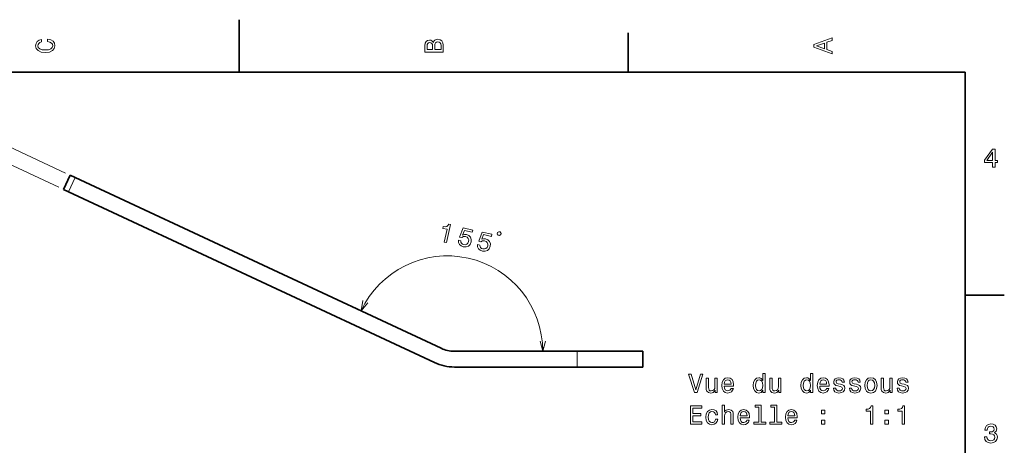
# Model space of a CAD drawing. Extents: x 0 to 527, y 0 to 210.
# Tile 7 of 8: x 107 to 294, y 129 to 210. Entities that reach past the tile are written whole.
import ezdxf

# ---------------------------------------------------------------- set-up
doc = ezdxf.new("R2010")
doc.units = 0

msp = doc.modelspace()

# ---------------------------------------------------------------- linework, layer by layer
at = {"color": 7, "lineweight": 35, "ltscale": 0.25}
msp.add_line((148.5, 200), (148.5, 210), dxfattribs=at)
at = {"color": 7, "lineweight": 35, "ltscale": 0.1875}
for p, q in [((222.699997, 200), (222.699997, 207.5)), ((287, 157.5), (294.5, 157.5))]:
    msp.add_line(p, q, dxfattribs=at)
at = {"color": 7, "lineweight": 35}
for p, q in [((287, 200), (10, 200)), ((287, 10), (287, 200)), ((187.025238, 147.362625), (117.169357, 179.936966)), ((185.757385, 144.643707), (115.901505, 177.218048)), ((189.560959, 146.800476), (212.989822, 146.800476)), ((189.560959, 143.800476), (212.989822, 143.800476))]:
    msp.add_line(p, q, dxfattribs=at)
at = {"color": 7, "lineweight": 13, "ltscale": 0.496788}
for p, q in [((115.356743, 180.782196), (97.347023, 189.180267)), ((114.088882, 178.063278), (96.07917, 186.461349))]:
    msp.add_line(p, q, dxfattribs=at)
at = {"color": 7, "lineweight": 35, "ltscale": 0.075}
for p, q in [((114.995193, 177.640656), (116.263046, 180.359589)), ((225.489822, 143.800476), (225.489822, 146.800476))]:
    msp.add_line(p, q, dxfattribs=at)
at = {"color": 7, "lineweight": 13, "ltscale": 0.075}
for p, q in [((115.901505, 177.218048), (117.169357, 179.936966)), ((212.989822, 143.800476), (212.989822, 146.800476))]:
    msp.add_line(p, q, dxfattribs=at)
at = {"color": 7, "lineweight": 35, "ltscale": 0.025}
for p, q in [((117.169357, 179.936966), (116.263046, 180.359589)), ((115.901505, 177.218048), (114.995193, 177.640656))]:
    msp.add_line(p, q, dxfattribs=at)
at = {"color": 7, "lineweight": 35, "ltscale": 0.3125}
for p, q in [((225.489822, 146.800476), (212.989822, 146.800476)), ((225.489822, 143.800476), (212.989822, 143.800476))]:
    msp.add_line(p, q, dxfattribs=at)
at = {"color": 7, "lineweight": 13}
for points in [[(111.93206, 205.817017), (112.35569, 205.716141), (112.658287, 205.549713), (112.844887, 205.317734), (112.905403, 205.045395), (112.814629, 204.71759), (112.54229, 204.460388), (112.098488, 204.28891), (111.483215, 204.233429), (110.872986, 204.28891), (110.424141, 204.455338), (110.151802, 204.71254), (110.055984, 205.045395), (110.106415, 205.287476), (110.247627, 205.494247), (110.474571, 205.655624), (110.787247, 205.766571), (110.787247, 206.245682), (110.308144, 206.094391), (109.94503, 205.832138), (109.718086, 205.474075), (109.637398, 205.045395), (109.763474, 204.510818), (110.116501, 204.10231), (110.696472, 203.840057), (111.483215, 203.749283), (112.269958, 203.840057), (112.84993, 204.10231), (113.208, 204.510818), (113.329041, 205.045395), (113.233215, 205.51442), (112.965927, 205.892654), (112.527161, 206.159943), (111.93206, 206.301163)], [(185.542007, 205.630417), (185.249496, 205.983429), (185.052811, 206.074219), (184.81073, 206.104477), (184.432495, 206.03891), (184.160156, 205.842224), (183.993729, 205.524506), (183.933212, 205.080704), (183.933212, 203.835022), (187.433212, 203.835022), (187.433212, 205.151306), (187.36261, 205.620331), (187.155838, 205.968307), (186.828018, 206.185165), (186.384216, 206.260818), (186.08667, 206.215424), (185.839554, 206.094391), (185.65799, 205.897705)], [(185.385666, 204.984879), (185.385666, 204.298996), (184.351807, 204.298996), (184.351807, 205.025223), (184.382065, 205.297562), (184.472839, 205.489197), (184.629181, 205.605194), (184.86116, 205.645538), (185.093155, 205.600143), (185.254532, 205.479111), (185.355408, 205.272339)], [(187.014618, 205.095825), (187.014618, 204.298996), (185.809296, 204.298996), (185.809296, 205.050446), (185.844589, 205.368164), (185.9505, 205.595108), (186.132065, 205.731277), (186.394302, 205.776657), (186.671692, 205.731277), (186.863327, 205.605194), (186.979324, 205.393372)], [(261.633209, 203.466858), (261.633209, 203.930847), (260.604401, 204.298996), (260.604401, 205.695969), (261.633209, 206.064133), (261.633209, 206.538193), (258.128174, 205.257217), (258.128174, 204.742798)], [(260.17572, 204.460388), (258.632477, 205), (260.17572, 205.539627)], [(292.277374, 181.916794), (292.731262, 181.916794), (292.731262, 182.784225), (293.23056, 182.784225), (293.23056, 183.187683), (292.731262, 183.187683), (292.731262, 185.341141), (292.272339, 185.341141), (290.739197, 183.228027), (290.739197, 182.784225), (292.277374, 182.784225)], [(291.162842, 183.187683), (292.277374, 184.756134), (292.277374, 183.187683)], [(187.611206, 167.615707), (188.059265, 167.516373), (188.82225, 170.958038), (188.487442, 171.032257), (188.33223, 170.751556), (188.110229, 170.588989), (187.813232, 170.530853), (187.430298, 170.574417), (187.352798, 170.224838), (188.150436, 170.048004)], [(190.323792, 167.949326), (190.342606, 167.521576), (190.514008, 167.152969), (190.824844, 166.877426), (191.261459, 166.703156), (191.778397, 166.681534), (192.220856, 166.836563), (192.552185, 167.166031), (192.754883, 167.637665), (192.77269, 168.11412), (192.616043, 168.52594), (192.298065, 168.839218), (191.839035, 169.028809), (191.45665, 169.05159), (191.135056, 168.952408), (191.477051, 169.842575), (192.973846, 169.510742), (193.063354, 169.91449), (191.236664, 170.319458), (190.564163, 168.567581), (190.958069, 168.480255), (191.294937, 168.648346), (191.677856, 168.651276), (191.980957, 168.527267), (192.187286, 168.316223), (192.286438, 168.041122), (192.271835, 167.718918), (192.148895, 167.420731), (191.937851, 167.214401), (191.66275, 167.11525), (191.340561, 167.129868), (191.08725, 167.222183), (190.910477, 167.380188), (190.802063, 167.590179), (190.781693, 167.847809)], [(193.971252, 167.140701), (193.990067, 166.712952), (194.161469, 166.344345), (194.472321, 166.068802), (194.90892, 165.894531), (195.425858, 165.87291), (195.868317, 166.027939), (196.199646, 166.357407), (196.402344, 166.829041), (196.420166, 167.305496), (196.263504, 167.717316), (195.945526, 168.030594), (195.486496, 168.220184), (195.104126, 168.242966), (194.782532, 168.143784), (195.124512, 169.033951), (196.621307, 168.702118), (196.710815, 169.105865), (194.884125, 169.510834), (194.211639, 167.758957), (194.60553, 167.671631), (194.942413, 167.839722), (195.325317, 167.842651), (195.628418, 167.718643), (195.834747, 167.507599), (195.933899, 167.232498), (195.919296, 166.910294), (195.796371, 166.612106), (195.585327, 166.405777), (195.310226, 166.306625), (194.988022, 166.321243), (194.734711, 166.413559), (194.557938, 166.571564), (194.449524, 166.781555), (194.429169, 167.039185)], [(197.91774, 168.915787), (198.145538, 168.86528), (198.423843, 169.042572), (198.47435, 169.270386), (198.297043, 169.548691), (198.069244, 169.599182), (197.790939, 169.42189), (197.740433, 169.194092)], [(236.52121, 142.448898), (235.643677, 139.468338), (234.740952, 142.448898), (234.261841, 142.448898), (235.391525, 138.943848), (235.895844, 138.943848), (237.000305, 142.448898)], [(239.723648, 141.652054), (239.279846, 141.652054), (239.279846, 140.088654), (239.229416, 139.725555), (239.08316, 139.463303), (238.856216, 139.30191), (238.55867, 139.25148), (238.32164, 139.291824), (238.170334, 139.412872), (238.08461, 139.619644), (238.064438, 139.91214), (238.064438, 141.652054), (237.620636, 141.652054), (237.620636, 139.871796), (237.635757, 139.513733), (237.731583, 139.216187), (238.024094, 138.943848), (238.493103, 138.848022), (238.74527, 138.883331), (238.962128, 138.974106), (239.148727, 139.130447), (239.300018, 139.357391), (239.300018, 138.943848), (239.723648, 138.943848)], [(241.060104, 140.169357), (242.835327, 140.169357), (242.840363, 140.376129), (242.759674, 140.9561), (242.537781, 141.389816), (242.184753, 141.652054), (241.715729, 141.747879), (241.25679, 141.647018), (240.903763, 141.364594), (240.676819, 140.90567), (240.59613, 140.300476), (240.671783, 139.680161), (240.898727, 139.226273), (241.246704, 138.943848), (241.700592, 138.848022), (242.093964, 138.913589), (242.416733, 139.085052), (242.653763, 139.357391), (242.789932, 139.720505), (242.351181, 139.720505), (242.260391, 139.518768), (242.129272, 139.367477), (241.756073, 139.246445), (241.468613, 139.30191), (241.251755, 139.478424), (241.110535, 139.7659), (241.060104, 140.154221)], [(241.060104, 140.542557), (241.115585, 140.890533), (241.251755, 141.147736), (241.458527, 141.304077), (241.730865, 141.359558), (241.998154, 141.304077), (242.204926, 141.147736), (242.331009, 140.890533), (242.376389, 140.542557)], [(248.408096, 139.362442), (248.408096, 138.943848), (248.851898, 138.943848), (248.851898, 142.56488), (248.413132, 142.56488), (248.413132, 141.23851), (248.075241, 141.621796), (247.868469, 141.712585), (247.631439, 141.747879), (247.202759, 141.647018), (246.869904, 141.364594), (246.653046, 140.910706), (246.577408, 140.300476), (246.653046, 139.690247), (246.869904, 139.231308), (247.202759, 138.943848), (247.631439, 138.848022), (247.868469, 138.883331), (248.080276, 138.974106)], [(247.707077, 141.349472), (247.999588, 141.27887), (248.221497, 141.082184), (248.352615, 140.754364), (248.403046, 140.300476), (248.352615, 139.841537), (248.221497, 139.513733), (247.999588, 139.311996), (247.707077, 139.246445), (247.429703, 139.311996), (247.217896, 139.513733), (247.076675, 139.846588), (247.031296, 140.300476), (247.076675, 140.749329), (247.217896, 141.077133), (247.429703, 141.27887)], [(251.867752, 141.652054), (251.42395, 141.652054), (251.42395, 140.088654), (251.373505, 139.725555), (251.227264, 139.463303), (251.000305, 139.30191), (250.702759, 139.25148), (250.465729, 139.291824), (250.314438, 139.412872), (250.228699, 139.619644), (250.208527, 139.91214), (250.208527, 141.652054), (249.764725, 141.652054), (249.764725, 139.871796), (249.779846, 139.513733), (249.875671, 139.216187), (250.168182, 138.943848), (250.637207, 138.848022), (250.889359, 138.883331), (251.106216, 138.974106), (251.292816, 139.130447), (251.444122, 139.357391), (251.444122, 138.943848), (251.867752, 138.943848)], [(257.516174, 139.362442), (257.516174, 138.943848), (257.959961, 138.943848), (257.959961, 142.56488), (257.52121, 142.56488), (257.52121, 141.23851), (257.183319, 141.621796), (256.976532, 141.712585), (256.739502, 141.747879), (256.310822, 141.647018), (255.977982, 141.364594), (255.761124, 140.910706), (255.685471, 140.300476), (255.761124, 139.690247), (255.977982, 139.231308), (256.310822, 138.943848), (256.739502, 138.848022), (256.976532, 138.883331), (257.188354, 138.974106)], [(256.815155, 141.349472), (257.107666, 141.27887), (257.329559, 141.082184), (257.460693, 140.754364), (257.511108, 140.300476), (257.460693, 139.841537), (257.329559, 139.513733), (257.107666, 139.311996), (256.815155, 139.246445), (256.537781, 139.311996), (256.325958, 139.513733), (256.184753, 139.846588), (256.139374, 140.300476), (256.184753, 140.749329), (256.325958, 141.077133), (256.537781, 141.27887)], [(259.276245, 140.169357), (261.051453, 140.169357), (261.056519, 140.376129), (260.97583, 140.9561), (260.753906, 141.389816), (260.400879, 141.652054), (259.931854, 141.747879), (259.472931, 141.647018), (259.119904, 141.364594), (258.892975, 140.90567), (258.812256, 140.300476), (258.887909, 139.680161), (259.114868, 139.226273), (259.46286, 138.943848), (259.916748, 138.848022), (260.31012, 138.913589), (260.632874, 139.085052), (260.869904, 139.357391), (261.006073, 139.720505), (260.567322, 139.720505), (260.476532, 139.518768), (260.345398, 139.367477), (259.972229, 139.246445), (259.684753, 139.30191), (259.467896, 139.478424), (259.326691, 139.7659), (259.276245, 140.154221)], [(259.276245, 140.542557), (259.331726, 140.890533), (259.467896, 141.147736), (259.674652, 141.304077), (259.946991, 141.359558), (260.214294, 141.304077), (260.421051, 141.147736), (260.54715, 140.890533), (260.592529, 140.542557)], [(263.250305, 140.522385), (262.821625, 140.623245), (262.503906, 140.739243), (262.39801, 140.976273), (262.428253, 141.1427), (262.53418, 141.263733), (262.705627, 141.339386), (262.952759, 141.369644), (263.189789, 141.339386), (263.376404, 141.248596), (263.497437, 141.112442), (263.547852, 140.930878), (263.981567, 140.930878), (263.981567, 140.940964), (263.905945, 141.268768), (263.699158, 141.525986), (263.376404, 141.687363), (262.952759, 141.747879), (262.524078, 141.687363), (262.211395, 141.520935), (262.014709, 141.273819), (261.954193, 140.961136), (261.999603, 140.658539), (262.140808, 140.446732), (262.372803, 140.295425), (262.710693, 140.189529), (263.204926, 140.068481), (263.507507, 139.942413), (263.588196, 139.841537), (263.618469, 139.690247), (263.57309, 139.503647), (263.452026, 139.362442), (263.255341, 139.271652), (262.993103, 139.241394), (262.715729, 139.271652), (262.514008, 139.377563), (262.377838, 139.549042), (262.322357, 139.786072), (261.893677, 139.786072), (261.964294, 139.382614), (262.171051, 139.090103), (262.498871, 138.913589), (262.952759, 138.848022), (263.426819, 138.913589), (263.774811, 139.090103), (263.986633, 139.372528), (264.062256, 139.740677), (264.006805, 140.058395), (263.850464, 140.275253), (263.593262, 140.416473)], [(266.286346, 140.522385), (265.857666, 140.623245), (265.539948, 140.739243), (265.434021, 140.976273), (265.464294, 141.1427), (265.57019, 141.263733), (265.741669, 141.339386), (265.98877, 141.369644), (266.22583, 141.339386), (266.412415, 141.248596), (266.533447, 141.112442), (266.583893, 140.930878), (267.017609, 140.930878), (267.017609, 140.940964), (266.941956, 141.268768), (266.735168, 141.525986), (266.412415, 141.687363), (265.98877, 141.747879), (265.56012, 141.687363), (265.247437, 141.520935), (265.050751, 141.273819), (264.990234, 140.961136), (265.035614, 140.658539), (265.176819, 140.446732), (265.408813, 140.295425), (265.746704, 140.189529), (266.240936, 140.068481), (266.543549, 139.942413), (266.624237, 139.841537), (266.65448, 139.690247), (266.6091, 139.503647), (266.488068, 139.362442), (266.291382, 139.271652), (266.029114, 139.241394), (265.75174, 139.271652), (265.550018, 139.377563), (265.413849, 139.549042), (265.358368, 139.786072), (264.929718, 139.786072), (265.000305, 139.382614), (265.207092, 139.090103), (265.534882, 138.913589), (265.98877, 138.848022), (266.46283, 138.913589), (266.810822, 139.090103), (267.022644, 139.372528), (267.098297, 139.740677), (267.042816, 140.058395), (266.886475, 140.275253), (266.629272, 140.416473)], [(267.864868, 140.295425), (267.945557, 139.680161), (268.177551, 139.226273), (268.545715, 138.943848), (269.039948, 138.848022), (269.529114, 138.943848), (269.897278, 139.221222), (270.129272, 139.67511), (270.214996, 140.295425), (270.129272, 140.910706), (269.897278, 141.369644), (269.529114, 141.647018), (269.039948, 141.747879), (268.545715, 141.647018), (268.177551, 141.364594), (267.945557, 140.910706)], [(268.318756, 140.300476), (268.364136, 140.754364), (268.505341, 141.082184), (268.7323, 141.283905), (269.039948, 141.354507), (269.342529, 141.283905), (269.569458, 141.087219), (269.710693, 140.754364), (269.761108, 140.300476), (269.710693, 139.841537), (269.569458, 139.508682), (269.342529, 139.306961), (269.039948, 139.241394), (268.7323, 139.306961), (268.505341, 139.508682), (268.364136, 139.841537)], [(273.119904, 141.652054), (272.676086, 141.652054), (272.676086, 140.088654), (272.625671, 139.725555), (272.479431, 139.463303), (272.252472, 139.30191), (271.954926, 139.25148), (271.717896, 139.291824), (271.566589, 139.412872), (271.480865, 139.619644), (271.460693, 139.91214), (271.460693, 141.652054), (271.016876, 141.652054), (271.016876, 139.871796), (271.032013, 139.513733), (271.127838, 139.216187), (271.420349, 138.943848), (271.889343, 138.848022), (272.14151, 138.883331), (272.358368, 138.974106), (272.544983, 139.130447), (272.696289, 139.357391), (272.696289, 138.943848), (273.119904, 138.943848)], [(275.394409, 140.522385), (274.965729, 140.623245), (274.64801, 140.739243), (274.542084, 140.976273), (274.572357, 141.1427), (274.678253, 141.263733), (274.849731, 141.339386), (275.096863, 141.369644), (275.333893, 141.339386), (275.520477, 141.248596), (275.64151, 141.112442), (275.691956, 140.930878), (276.125671, 140.930878), (276.125671, 140.940964), (276.050018, 141.268768), (275.843262, 141.525986), (275.520477, 141.687363), (275.096863, 141.747879), (274.668182, 141.687363), (274.355499, 141.520935), (274.158813, 141.273819), (274.098297, 140.961136), (274.143677, 140.658539), (274.284882, 140.446732), (274.516876, 140.295425), (274.854767, 140.189529), (275.348999, 140.068481), (275.651611, 139.942413), (275.7323, 139.841537), (275.762543, 139.690247), (275.717163, 139.503647), (275.59613, 139.362442), (275.399445, 139.271652), (275.137207, 139.241394), (274.859802, 139.271652), (274.658081, 139.377563), (274.521912, 139.549042), (274.466431, 139.786072), (274.037781, 139.786072), (274.108368, 139.382614), (274.315155, 139.090103), (274.642944, 138.913589), (275.096863, 138.848022), (275.570923, 138.913589), (275.918884, 139.090103), (276.130707, 139.372528), (276.20636, 139.740677), (276.150879, 140.058395), (275.994537, 140.275253), (275.737335, 140.416473)], [(234.58461, 132.897018), (236.803619, 132.897018), (236.803619, 133.320648), (235.048584, 133.320648), (235.048584, 134.505814), (236.611984, 134.505814), (236.611984, 134.924393), (235.048584, 134.924393), (235.048584, 135.973389), (236.763275, 135.973389), (236.763275, 136.397018), (234.58461, 136.397018)], [(239.360535, 134.707535), (239.799301, 134.707535), (239.708527, 135.110992), (239.491669, 135.428726), (239.153763, 135.625412), (238.715012, 135.70105), (238.230865, 135.600189), (237.862701, 135.317764), (237.630722, 134.858841), (237.550018, 134.243561), (237.625671, 133.633331), (237.852615, 133.179443), (238.210693, 132.897018), (238.699875, 132.801193), (239.133591, 132.876846), (239.471497, 133.088654), (239.703476, 133.421509), (239.804352, 133.865311), (239.380722, 133.865311), (239.305069, 133.582901), (239.163849, 133.371078), (238.962128, 133.23996), (238.715012, 133.199615), (238.407379, 133.265167), (238.185471, 133.466904), (238.049301, 133.794708), (238.003906, 134.258698), (238.049301, 134.712585), (238.190506, 135.04039), (238.417465, 135.242126), (238.715012, 135.312729), (238.977249, 135.267334), (239.17395, 135.151337), (239.305069, 134.959702)], [(240.671783, 132.897018), (241.115585, 132.897018), (241.115585, 134.460419), (241.16098, 134.818481), (241.30722, 135.080734), (241.53418, 135.242126), (241.836761, 135.302643), (242.078842, 135.252213), (242.230133, 135.116043), (242.305786, 134.889099), (242.331009, 134.586502), (242.331009, 132.897018), (242.774811, 132.897018), (242.774811, 134.677277), (242.754639, 135.035339), (242.663849, 135.332901), (242.366302, 135.605225), (241.902328, 135.70105), (241.650162, 135.665756), (241.433304, 135.569931), (241.251755, 135.418625), (241.115585, 135.211853), (241.115585, 136.518051), (240.671783, 136.518051)], [(244.09613, 134.122528), (245.871353, 134.122528), (245.876389, 134.3293), (245.7957, 134.909271), (245.573792, 135.342987), (245.220779, 135.605225), (244.751755, 135.70105), (244.292816, 135.600189), (243.939789, 135.317764), (243.712845, 134.858841), (243.632156, 134.253647), (243.707809, 133.633331), (243.934753, 133.179443), (244.28273, 132.897018), (244.736618, 132.801193), (245.12999, 132.86676), (245.452759, 133.038223), (245.689789, 133.310562), (245.825958, 133.673676), (245.387207, 133.673676), (245.296417, 133.471939), (245.165298, 133.320648), (244.792099, 133.199615), (244.504639, 133.255081), (244.287781, 133.431595), (244.146561, 133.71907), (244.09613, 134.107391)], [(244.09613, 134.495728), (244.151611, 134.843704), (244.287781, 135.100906), (244.494553, 135.257248), (244.766876, 135.312729), (245.03418, 135.257248), (245.240952, 135.100906), (245.36702, 134.843704), (245.412415, 134.495728)], [(247.626389, 136.144852), (247.626389, 133.270218), (246.713562, 133.270218), (246.713562, 132.897018), (248.977982, 132.897018), (248.977982, 133.270218), (248.07019, 133.270218), (248.07019, 136.518051), (246.93042, 136.518051), (246.93042, 136.144852)], [(250.662415, 136.144852), (250.662415, 133.270218), (249.749588, 133.270218), (249.749588, 132.897018), (252.014008, 132.897018), (252.014008, 133.270218), (251.106216, 133.270218), (251.106216, 136.518051), (249.966446, 136.518051), (249.966446, 136.144852)], [(253.204208, 134.122528), (254.979416, 134.122528), (254.984467, 134.3293), (254.903778, 134.909271), (254.68187, 135.342987), (254.328842, 135.605225), (253.859818, 135.70105), (253.400894, 135.600189), (253.047867, 135.317764), (252.820923, 134.858841), (252.740219, 134.253647), (252.815872, 133.633331), (253.042816, 133.179443), (253.390808, 132.897018), (253.844696, 132.801193), (254.238068, 132.86676), (254.560837, 133.038223), (254.797867, 133.310562), (254.934021, 133.673676), (254.49527, 133.673676), (254.404495, 133.471939), (254.273361, 133.320648), (253.900162, 133.199615), (253.612701, 133.255081), (253.395844, 133.431595), (253.254639, 133.71907), (253.204208, 134.107391)], [(253.204208, 134.495728), (253.259674, 134.843704), (253.395844, 135.100906), (253.602615, 135.257248), (253.874954, 135.312729), (254.142242, 135.257248), (254.349014, 135.100906), (254.475098, 134.843704), (254.520477, 134.495728)], [(259.583893, 134.85379), (260.279846, 134.85379), (260.279846, 135.605225), (259.583893, 135.605225)], [(268.949158, 132.897018), (269.408081, 132.897018), (269.408081, 136.422241), (269.065155, 136.422241), (268.974365, 136.114594), (268.792816, 135.907822), (268.515442, 135.786789), (268.132141, 135.746445), (268.132141, 135.388367), (268.949158, 135.388367)], [(271.727966, 134.85379), (272.42395, 134.85379), (272.42395, 135.605225), (271.727966, 135.605225)], [(275.02121, 132.897018), (275.480133, 132.897018), (275.480133, 136.422241), (275.137207, 136.422241), (275.046417, 136.114594), (274.864868, 135.907822), (274.587494, 135.786789), (274.204193, 135.746445), (274.204193, 135.388367), (275.02121, 135.388367)], [(259.583893, 132.897018), (260.279846, 132.897018), (260.279846, 133.648453), (259.583893, 133.648453)], [(271.727966, 132.897018), (272.42395, 132.897018), (272.42395, 133.648453), (271.727966, 133.648453)], [(290.729126, 130.51622), (290.729126, 130.480911), (290.809814, 129.996765), (291.046844, 129.633652), (291.420044, 129.401657), (291.914276, 129.315933), (292.438782, 129.401657), (292.832153, 129.623566), (293.08429, 129.976593), (293.175079, 130.430481), (293.134735, 130.728027), (293.023773, 130.970108), (292.842224, 131.156708), (292.600159, 131.292877), (292.927948, 131.565216), (293.043945, 131.998932), (292.968292, 132.392303), (292.751434, 132.68985), (292.398407, 132.87645), (291.914276, 132.942017), (291.460388, 132.861313), (291.112396, 132.63942), (290.885468, 132.286392), (290.809814, 131.817368), (290.809814, 131.782074), (291.258636, 131.782074), (291.299011, 132.104828), (291.430115, 132.336823), (291.641937, 132.478027), (291.939484, 132.528473), (292.201721, 132.488113), (292.393372, 132.382217), (292.509369, 132.210739), (292.554749, 131.97876), (292.509369, 131.731628), (292.388336, 131.565216), (292.176514, 131.46434), (291.889069, 131.434082), (291.692383, 131.439133), (291.692383, 131.04071), (291.939484, 131.050797), (292.257202, 131.005417), (292.494232, 130.884369), (292.635468, 130.687683), (292.685883, 130.430481), (292.630402, 130.13797), (292.484161, 129.921112), (292.252167, 129.784943), (291.944519, 129.739563), (291.626801, 129.789993), (291.394806, 129.941284), (291.248566, 130.183365), (291.193085, 130.51622)]]:
    msp.add_lwpolyline(points, close=True, dxfattribs=at)
for points in [[(172.094406, 156.456558), (171.747116, 154.486938), (173.032684, 156.019028)], [(205.900879, 148.73233), (206.418518, 146.800476), (206.936157, 148.73233)]]:
    msp.add_lwpolyline(points, dxfattribs=at)
msp.add_arc((188.230789, 146.800476), 18.187723, 0, 154.999996, dxfattribs=at)
at = {"color": 7, "lineweight": 35}
for radius in [6, 9]:
    msp.add_arc((189.560959, 152.800476), radius, 244.999996, 269.999997, dxfattribs=at)

doc.saveas('drawing.dxf')
